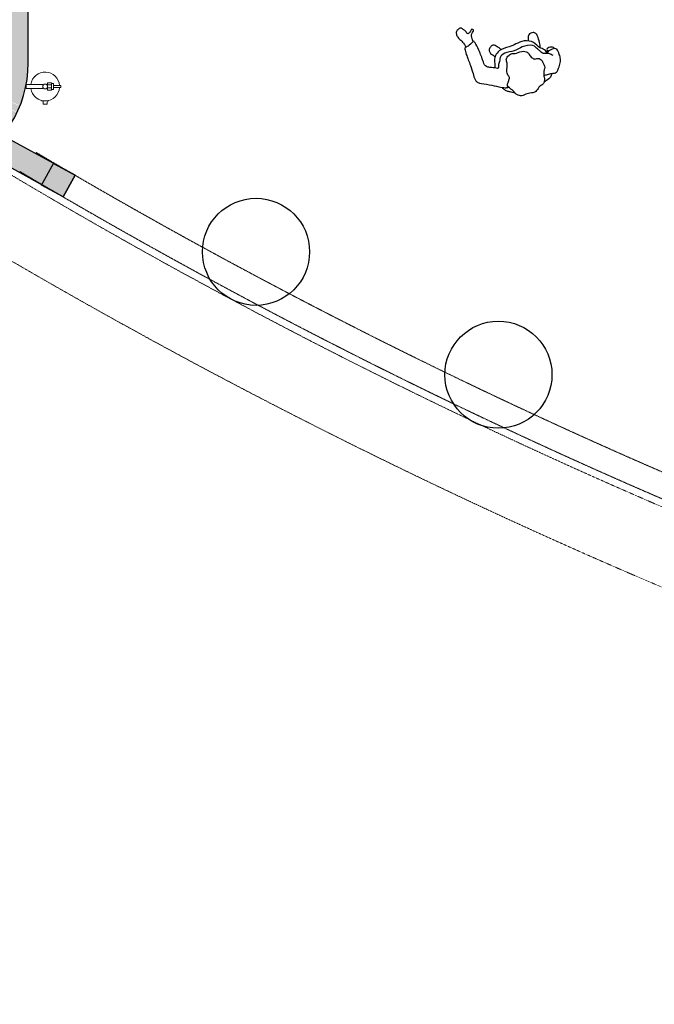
# Model space of a CAD drawing. Header units: inches. Extents: x 1703 to 137267, y -37098 to 14102.
# Tile 2 of 139: x 9622 to 13474, y 678 to 6657. Entities that reach past the tile are written whole.
import ezdxf

# ---------------------------------------------------------------- set-up
doc = ezdxf.new("R2010")
doc.units = ezdxf.units.IN
doc.header["$MEASUREMENT"] = 0
doc.linetypes.add('LEVEL-F-OVERALL LAYOUT$0$HIDDEN', pattern=[0.375, 0.25, -0.125])
doc.linetypes.add('LEVEL-F-OVERALL LAYOUT$0$Hidden 2mm', pattern=[3, 2, -1])
for name, color, linetype in [('AG-PEOPLE', 8, 'Continuous'), ('EQUIPMENT', 1, 'Continuous'), ('LEVEL-F-OVERALL LAYOUT$0$NEW PILASTERS', 251, 'Continuous'), ('LEVEL-F-OVERALL LAYOUT$0$S-Section-Steel', 251, 'Continuous')]:
    doc.layers.add(name, color=color, linetype=linetype)
doc.layers.add('GCEA-F-FIRE EXT 4.5KG CO2 TYPE', color=1, linetype='Continuous', lineweight=0, true_color=0xff0000)
for name, color, linetype, lineweight in [('LEVEL-F-OVERALL LAYOUT$0$A-DETL', 251, 'Continuous', 15), ('LEVEL-F-OVERALL LAYOUT$0$A-EQPM', 251, 'Continuous', 5), ('LEVEL-F-OVERALL LAYOUT$0$A-WALL', 251, 'Continuous', 13), ('LEVEL-F-OVERALL LAYOUT$0$A-WALL-FULL-EXTR', 251, 'Continuous', 35), ('LEVEL-F-OVERALL LAYOUT$0$I-FLOR-OVHD', 251, 'LEVEL-F-OVERALL LAYOUT$0$HIDDEN', 18), ('Naren-furn', 1, 'Continuous', 30)]:
    doc.layers.add(name, color=color, linetype=linetype, lineweight=lineweight)

# ---------------------------------------------------------------- blocks, each defined once
blk = doc.blocks.new('LEVEL-F-OVERALL LAYOUT$0$SHS150x5')
at = {"layer": 'LEVEL-F-OVERALL LAYOUT$0$S-Section-Steel'}
h = blk.add_hatch(color=256, dxfattribs=at)
h.dxf.hatch_style = 1
h.paths.add_polyline_path([(322740.3, -171646.3), (322890.3, -171646.3), (322890.3, -171796.3), (322740.3, -171796.3)])
blk.add_lwpolyline([(322740.3, -171646.3), (322890.3, -171646.3), (322890.3, -171796.3), (322740.3, -171796.3)], close=True, dxfattribs=at)
blk = doc.blocks.new('LEVEL-F-OVERALL LAYOUT$0$150x150')
blk.add_blockref('LEVEL-F-OVERALL LAYOUT$0$SHS150x5', (-322815.3, 171721.3))
blk = doc.blocks.new('19')
at = {"layer": 'AG-PEOPLE'}
for points, knots in [([(-112.3, 29.3), (-115.3, 22), (-122.2, 12.7), (-130.4, -3.2), (-123.7, -23.9), (-127.1, -32.1), (-113.9, -65.4), (-83.9, -58.8), (-70.4, -75.1), (-61, -99), (-58, -119.1), (-23.8, -136.8), (18.1, -128.8), (39.5, -142.1), (64.9, -131.8), (83.6, -115.4), (79.3, -91.4), (95.3, -58.4), (105.7, -28.1), (92, -7.9), (103.9, 7.2), (114.7, 25.1), (130.2, 39.4), (102.1, 72.3), (96.3, 88.9), (87, 109.7), (58.8, 129), (25.2, 119), (-8.6, 129.5), (-36.2, 126.1), (-60.6, 98.9), (-85.8, 103.5), (-102.7, 75.1), (-103.7, 60.4), (-108.6, 38.4), (-112.3, 29.3)], [0, 0, 0, 0, 0.243758, 0.469126, 0.711875, 0.878807, 1.174441, 1.45586, 1.687286, 1.95782, 2.190653, 2.505465, 2.853004, 3.109236, 3.378674, 3.633135, 3.883574, 4.208805, 4.512219, 4.75122, 4.981103, 5.235644, 5.457588, 5.794591, 6.034522, 6.28788, 6.592593, 6.910286, 7.231556, 7.513762, 7.830184, 8.088918, 8.379427, 8.600643, 8.908256, 8.908256, 8.908256, 8.908256]), ([(-153.6, 52.3), (-150.7, 59.1), (-143.5, 73.3), (-112.2, 83.2), (-100.3, 86.9), (-93.9, 88.4)], [0, 0, 0, 0, 0.2578445, 0.5630876, 0.8048245, 0.8048245, 0.8048245, 0.8048245]), ([(92, 97.9), (101.5, 91.8), (120.2, 79.2), (136.4, 70.8), (150.8, 54.2), (154.6, 44.3), (156, 39.2)], [0, 0, 0, 0, 0.318973, 0.55567, 0.805324, 1.02326, 1.02326, 1.02326, 1.02326]), ([(-106.4, 49.3), (-113.9, 49.3), (-129.2, 49.8), (-156.7, 52), (-186.9, 58.9), (-200.8, 38.8), (-221.7, 15.9), (-235.1, -14.6), (-235.3, -42.1), (-234, -79.5), (-220.3, -86), (-203.5, -87.3), (-186.3, -86.1), (-172.8, -82), (-169.7, -74.6), (-168.9, -71.2)], [0, 0, 0, 0, 0.259994, 0.55285, 0.842148, 1.095273, 1.403355, 1.713057, 2.009948, 2.331933, 2.525445, 2.748828, 2.979667, 3.178282, 3.355898, 3.355898, 3.355898, 3.355898]), ([(-197.6, -47.8), (-195, -51.2), (-189.1, -57.6), (-169.7, -74.4), (-143.3, -74), (-130.6, -100.2), (-118.7, -115.3), (-105.4, -152.9), (-33.1, -160.8), (2, -146.3), (62.8, -155.7), (108.5, -149.5), (121.8, -115.6), (138.4, -98.6), (140.4, -74.2), (157.4, -85.8), (189.4, -99.6), (208.9, -110.6), (217.5, -124.8), (217, -151.8), (218.9, -220), (226.9, -267.8), (232.3, -284.8), (243, -276.2), (273.6, -264.1), (298.4, -261.2), (300.1, -251.6), (301.9, -217.7), (297.2, -148.8), (298.8, -98.7), (300, -59.4), (293.5, -40.3), (278.6, -28), (224.3, -1.7), (177.8, 27.4), (141.7, 47.5), (126.5, 49.1), (119.4, 49.6)], [0, 0, 0, 0, 0.197049, 0.467566, 0.737699, 1.015436, 1.259224, 1.582254, 2.024992, 2.371322, 2.796046, 3.153497, 3.465071, 3.739154, 3.967343, 4.171258, 4.506139, 4.764805, 4.971091, 5.248207, 5.709345, 6.100884, 6.289167, 6.457885, 6.784056, 7.046062, 7.189918, 7.500888, 7.963833, 8.361908, 8.699644, 8.932534, 9.162909, 9.58574, 10.007097, 10.350573, 10.604033, 10.604033, 10.604033, 10.604033]), ([(-219.4, -85.4), (-218.3, -88.5), (-214.6, -94.7), (-203.8, -103.3), (-173.4, -103.1), (-172.5, -90.5), (-171.3, -82.4), (-171.9, -78.3)], [0, 0, 0, 0, 0.171936, 0.376407, 0.658092, 0.829167, 1.021895, 1.021895, 1.021895, 1.021895]), ([(-168.9, -71.2), (-167.3, -80.8), (-161.6, -101.6), (-129.8, -117.9), (-113.9, -164.9), (-59.3, -194.3), (-4.3, -185.3), (37.9, -182.2), (105.2, -184.7), (134, -159), (151.5, -137.2), (153.3, -105.9), (160.7, -94.1), (164.2, -88.3)], [0, 0, 0, 0, 0.296033, 0.60905, 0.98459, 1.400543, 1.800893, 2.166256, 2.606535, 2.936906, 3.221323, 3.519894, 3.767248, 3.767248, 3.767248, 3.767248]), ([(-138.9, -115.9), (-141.2, -127), (-144.6, -148.4), (-146.3, -189.5), (-141.1, -208.3), (-126.9, -223.9), (-93.9, -217.6), (-86.8, -200.5), (-83, -186.6), (-83, -179.6)], [0, 0, 0, 0, 0.319715, 0.66763, 0.90647, 1.14114, 1.436866, 1.665247, 1.916713, 1.916713, 1.916713, 1.916713]), ([(89.7, -181.3), (93.6, -187.6), (102.1, -198.7), (122.1, -223.5), (139.3, -222.2), (157, -211.9), (163.8, -197), (159.8, -178.2), (150.8, -168.5), (143.7, -156.7), (140.1, -150.9)], [0, 0, 0, 0, 0.25929, 0.557032, 0.771918, 1.013236, 1.229485, 1.459937, 1.660154, 1.908197, 1.908197, 1.908197, 1.908197]), ([(236.5, -281.2), (237.5, -286.9), (238.4, -298.1), (236.8, -317.9), (229.2, -330.9), (206.9, -347.3), (222.2, -357.3), (231.2, -345.6), (255.2, -329.9), (258.3, -352.4), (269.3, -367.2), (274, -374.1), (284.3, -388), (309.9, -376.2), (319.1, -367.1), (320.5, -344.8), (314, -323.6), (296.8, -299.1), (290.8, -274.3), (289.6, -262)], [0, 0, 0, 0, 0.227651, 0.464849, 0.686706, 0.944658, 1.115715, 1.322541, 1.579281, 1.800177, 2.035322, 2.220311, 2.465353, 2.659441, 2.853963, 3.092323, 3.350578, 3.626177, 3.93611, 3.93611, 3.93611, 3.93611])]:
    blk.add_open_spline(points, degree=3, knots=knots, dxfattribs=at)
blk = doc.blocks.new('A$C13CA0A9B')
at = {"layer": 'GCEA-F-FIRE EXT 4.5KG CO2 TYPE', "linetype": 'Continuous', "lineweight": 0, "ltscale": 250}
for p, q in [((-12.7, 114.9), (12.7, 114.9)), ((-12.7, 14.8), (-12.7, 114.9)), ((12.7, 114.9), (12.7, 14.8)), ((-88.2, 11.2), (-108.3, 11.2)), ((-108.3, 11.2), (-108.3, -11.2)), ((-88.2, 11.2), (-108.3, 11.2)), ((-108.3, 11.2), (-108.3, -11.2)), ((-88.2, 22.3), (-88.2, 11.2)), ((12.7, 14.8), (-12.7, 14.8)), ((-108.3, -11.2), (-88.2, -11.2)), ((-88.2, -11.2), (-108.3, -11.2)), ((-88.2, -11.2), (-88.2, -22.3)), ((-21.9, -14.8), (21.9, -14.8)), ((-21.9, -38.7), (-21.9, -14.8)), ((21.9, -38.7), (-21.9, -38.7)), ((-17.6, -38.7), (17.6, -38.7)), ((-17.6, -51.4), (-17.6, -38.7)), ((17.6, -51.4), (-17.6, -51.4)), ((-9.2, -38.7), (-9.2, -14.8)), ((-5.6, -51.4), (5.6, -51.4)), ((-5.6, -95.1), (-5.6, -51.4)), ((5.6, -51.4), (5.6, -95.1)), ((9.2, -38.7), (9.2, -14.8)), ((17.6, -38.7), (17.6, -51.4)), ((21.9, -14.8), (21.9, -38.7)), ((5.6, -95.1), (-5.6, -95.1))]:
    blk.add_line(p, q, dxfattribs=at)
at = {"layer": 'GCEA-F-FIRE EXT 4.5KG CO2 TYPE', "linetype": 'Continuous'}
for p, q in [((64.2, 59.5, 0), (59.5, 64.2, 0)), ((12.4, -14.8, 0), (9.2, -11.6, 0)), ((6.1, -87.4, 0), (5.6, -87, 0))]:
    blk.add_line(p, q, dxfattribs=at)
at = {"layer": 'GCEA-F-FIRE EXT 4.5KG CO2 TYPE', "linetype": 'Continuous', "lineweight": 0, "ltscale": 250}
blk.add_circle((0, 0), 14.8, dxfattribs=at)
for start, end in [(98.33622, 266.30554), (273.69446, 81.66378)]:
    blk.add_arc((0, 0), 87.6, start, end, dxfattribs=at)

msp = doc.modelspace()

# ---------------------------------------------------------------- hatches: boundary and pattern name
at = {"layer": 'EQUIPMENT'}
h = msp.add_hatch(color=253, dxfattribs=at)
h.dxf.hatch_style = 1
h.paths.add_polyline_path([(6955.1, 8446.2), (5628.1, 8446.2), (5568.2, 8485.7), (5513.1, 8402.2), (7826.4, 6876.9), (7881.4, 6960.4), (7802.6, 7012.4), (7773.9, 7012.4), (7773.9, 7031.3), (6955.1, 7571.2)])
h.paths.add_polyline_path([(6855.9, 8371.2), (6855.1, 8370.6), (6855.1, 7637.2), (5741.8, 8371.2)], flags=16)
h.paths.add_polyline_path([(9673.9, 8371.2), (13968.2, 8371.2), (13968.2, 8108.7), (14374.5, 8108.7), (14374.5, 8233.7), (16524.5, 8233.7), (16524.5, 8108.7), (16930.7, 8108.7), (16930.7, 8446.2), (7855.1, 8446.2), (7855.1, 8371.2), (9573.9, 8371.2), (9573.9, 6486.8, -0.121461), (9551.9, 6200.4, -0.003202), (9549.4, 6193.1), (9544.6, 6169.9), (9624.3, 6135.4, 0.09501), (9673.9, 6394.4)])
h.paths.add_polyline_path([(8006.7, 6877.8), (7951.6, 6794.3), (8295.7, 6567.5, 0.363199), (8684, 5757.3), (8721.5, 5844.1), (8695.6, 5862.4), (8695.8, 5862.7, -0.279141), (8373.9, 6394.4, -0.091873), (8413.8, 6609.4)])
h.paths.add_polyline_path([(8762.2, 5829.8), (8783.6, 5825.4, -0.031), (8714.7, 5853.3), (8725.5, 5845.7), (8686.7, 5756, 0.014288), (8723.6, 5740.7)])
h.paths.add_polyline_path([(9410.5, 5847.2, -0.000786), (9319.6, 5903.9, -0.233154), (8795.3, 5821.6), (8794.9, 5819.4), (8763.8, 5825.9), (8726.4, 5739.6, 0.264635)])
h.paths.add_polyline_path([(9605.9, 6093.3), (9526.3, 6127.7), (9508.1, 6101.7), (9505.3, 6103.8), (9523.6, 6130, 0.009158), (9532.7, 6150, 0.009158), (9541.1, 6170.3), (9547.6, 6201.6), (9551.1, 6201), (9549.4, 6193.1, 0.003202), (9551.9, 6200.4, 0.121461), (9573.9, 6486.8), (9573.9, 6394.4, -0.243908), (9319.6, 5903.9, 0.000786), (9410.5, 5847.2, 0.11367)])
h.paths.add_polyline_path([(9540.4, 6168.5, -0.008345), (9532.7, 6150, -0.008345), (9524.5, 6131.8), (9607.2, 6096, 0.014288), (9623.2, 6132.7)])
h = msp.add_hatch(color=253, dxfattribs=at)
h.dxf.hatch_style = 1
h.paths.add_polyline_path([(9517.9, 5953.7, -0.054174), (9410.5, 5847.2), (9754.7, 5654.1), (9826.2, 5784.3)])

# ---------------------------------------------------------------- linework, layer by layer
msp.add_line((9885.5, 5580.7), (9957.7, 5712.1), dxfattribs=at)
at = {"layer": 'LEVEL-F-OVERALL LAYOUT$0$A-DETL'}
msp.add_arc((8973.9, 6394.4), 925, 323.49337, 323.98725, dxfattribs=at)
at = {"layer": 'LEVEL-F-OVERALL LAYOUT$0$A-DETL', "linetype": 'LEVEL-F-OVERALL LAYOUT$0$Hidden 2mm', "lineweight": 15}
for radius, start, end in [(33871.8, 239.34358, 257.16427), (34021.8, 239.29868, 254.96625)]:
    msp.add_arc((26993, 34988.4), radius, start, end, dxfattribs=at)
at = {"layer": 'LEVEL-F-OVERALL LAYOUT$0$A-EQPM', "color": 1, "lineweight": 5, "flags": 128}
for points in [[(9623.5, 5734.6), (9623.5, 5734.6)], [(9625.7, 5733.3), (9625.8, 5733.3)]]:
    msp.add_lwpolyline(points, dxfattribs=at)
at = {"layer": 'LEVEL-F-OVERALL LAYOUT$0$A-WALL', "color": 3, "lineweight": 25}
for p, q in [((9673.9, 6394.4), (9673.9, 8371.2)), ((9957.7, 5712.1), (9517.9, 5953.7)), ((9885.5, 5580.7), (9410.5, 5847.2))]:
    msp.add_line(p, q, dxfattribs=at)
at = {"layer": 'LEVEL-F-OVERALL LAYOUT$0$A-WALL-FULL-EXTR', "color": 2, "lineweight": -2}
msp.add_arc((8973.9, 6394.4), 700, 165.68444, 0, dxfattribs=at)
at = {"layer": 'LEVEL-F-OVERALL LAYOUT$0$I-FLOR-OVHD', "ltscale": 0.25}
msp.add_lwpolyline([(23028.2, 677.9, -0.019531), (20359.4, 1097.7, -0.089507), (8781.8, 5666.7)], format="xyb", dxfattribs=at)
msp.add_arc((26993, 34988.4), 34066.8, 238.96902, 252.04841, dxfattribs=at)
at = {"layer": 'Naren-furn'}
for centre in [(11056.5, 5247.2), (12528.1, 4501)]:
    msp.add_circle(centre, 325, dxfattribs=at)

# ---------------------------------------------------------------- block references
at = {"layer": 'AG-PEOPLE', "color": 4, "rotation": 198.2684440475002}
msp.add_blockref('19', (12687.7, 6331.3), dxfattribs=at)
at = {"layer": 'GCEA-F-FIRE EXT 4.5KG CO2 TYPE', "rotation": 90}
msp.add_blockref('A$C13CA0A9B', (9776.6, 6251.4), dxfattribs=at)
at = {"layer": 'LEVEL-F-OVERALL LAYOUT$0$NEW PILASTERS', "rotation": 331.2140336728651}
msp.add_blockref('LEVEL-F-OVERALL LAYOUT$0$150x150', (9855.9, 5682.5), dxfattribs=at)

doc.saveas('drawing.dxf')
